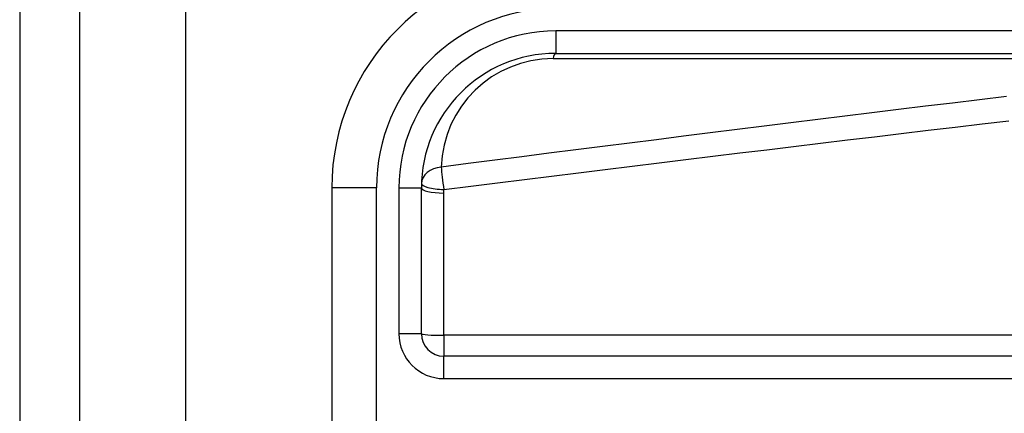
# Model space of a CAD drawing. Header units: inches. Extents: x 2.3 to 72.2, y 3.3 to 39.4.
# Tile 35 of 77: x 2.256 to 3.122, y 23.107 to 23.453. Entities that reach past the tile are written whole.
import ezdxf

# ---------------------------------------------------------------- set-up
doc = ezdxf.new("R2010")
doc.units = ezdxf.units.IN
doc.header["$MEASUREMENT"] = 0
doc.layers.add('Visible Edges(ANSI)', color=7, linetype='Continuous', lineweight=25)
doc.layers.add('Visible Tangent Edges(ANSI)', color=7, linetype='Continuous', lineweight=25)

msp = doc.modelspace()

# ---------------------------------------------------------------- linework, layer by layer
at = {"layer": 'Visible Edges(ANSI)'}
for p, q in [((2.25614, 27.22212), (2.25614, 7.71112)), ((2.30914, 7.71112), (2.30914, 27.22212)), ((2.72738, 23.42324), (3.37645, 23.42324)), ((2.53053, 23.30513), (2.53053, 22.93111)), ((2.60927, 23.17716), (2.60927, 23.30513)), ((3.28094, 23.15748), (2.62896, 23.15748))]:
    msp.add_line(p, q, dxfattribs=at)
for centre, radius, start, end in [((2.72738, 23.30513), 0.19685, 90, 180), ((2.72738, 23.30513), 0.11811, 90, 180), ((2.62896, 23.17716), 0.01969, 180, 270)]:
    msp.add_arc(centre, radius, start, end, dxfattribs=at)
at = {"layer": 'Visible Tangent Edges(ANSI)'}
for p, q in [((2.40214, 7.71112), (2.40214, 27.22212)), ((2.72738, 23.44292), (2.72738, 23.42324)), ((3.37645, 23.44292), (2.72738, 23.44292)), ((2.72506, 23.41864), (3.2742, 23.41864)), ((2.5699, 23.30513), (2.53053, 23.30513)), ((2.5699, 22.93111), (2.5699, 23.30513)), ((2.58959, 23.30513), (2.60927, 23.30513)), ((2.58959, 23.30513), (2.58959, 23.17716)), ((2.62896, 23.17577), (2.62896, 23.30062)), ((2.60927, 23.17716), (2.58959, 23.17716)), ((3.28094, 23.17577), (2.62896, 23.17577)), ((2.62896, 23.17577), (2.62896, 23.15748)), ((2.62896, 23.13779), (2.62896, 23.15748)), ((2.62896, 23.13779), (3.28094, 23.13779))]:
    msp.add_line(p, q, dxfattribs=at)
at = {"layer": 'Visible Tangent Edges(ANSI)', "flags": 128}
for points in [[(3.12359, 23.38538), (3.09992, 23.38251), (3.07625, 23.37964), (3.05258, 23.37676), (3.02892, 23.37387), (3.00525, 23.37097), (2.98158, 23.36806), (2.95792, 23.36514), (2.93426, 23.36222), (2.91059, 23.35929), (2.88693, 23.35634), (2.86327, 23.35339), (2.83961, 23.35044), (2.81595, 23.34747), (2.79229, 23.34449), (2.76863, 23.34151), (2.74497, 23.33852), (2.72131, 23.33552), (2.69765, 23.33251), (2.674, 23.32949), (2.65034, 23.32646), (2.62669, 23.32342)], [(2.62901, 23.30375), (2.65266, 23.30671), (2.67632, 23.30966), (2.69998, 23.3126), (2.72363, 23.31553), (2.74729, 23.31846), (2.77095, 23.32137), (2.79461, 23.32428), (2.81827, 23.32718), (2.84193, 23.33007), (2.86559, 23.33295), (2.88925, 23.33582), (2.91291, 23.33869), (2.93658, 23.34154), (2.96024, 23.34439), (2.98391, 23.34723), (3.00757, 23.35006), (3.03124, 23.35288), (3.0549, 23.3557), (3.07857, 23.3585), (3.10224, 23.3613), (3.12591, 23.36409)], [(2.62896, 23.30062), (2.62896, 23.30075), (2.62896, 23.30088), (2.62896, 23.30101), (2.62896, 23.30114), (2.62896, 23.30128), (2.62896, 23.30141), (2.62896, 23.30154), (2.62896, 23.30167), (2.62896, 23.3018), (2.62897, 23.30193), (2.62897, 23.30206), (2.62897, 23.30219), (2.62897, 23.30232), (2.62898, 23.30245), (2.62898, 23.30258), (2.62898, 23.30271), (2.62898, 23.30284), (2.62899, 23.30297), (2.62899, 23.3031), (2.62899, 23.30323), (2.629, 23.30336), (2.629, 23.30349), (2.62901, 23.30362), (2.62901, 23.30375)]]:
    msp.add_lwpolyline(points, dxfattribs=at)
at = {"layer": 'Visible Tangent Edges(ANSI)'}
for centre, radius, start, end in [((2.72738, 23.30513), 0.15748, 90, 180), ((2.72738, 23.30513), 0.1378, 90, 180), ((2.72506, 23.32022), 0.09843, 90, 178.13375), ((2.62896, 23.17716), 0.03937, 180, 270)]:
    msp.add_arc(centre, radius, start, end, dxfattribs=at)
for centre, major_axis, ratio, start_param, end_param in [((2.72738, 23.40355), (0, 0.01969), 0.183721, 0, 0.697296), ((2.62901, 23.30833), (-0.01967, 0.00064), 0.770235, 4.855758, 6.283185), ((2.62901, 23.30833), (-0.00251, 0.01952), 0.030516, 0.6835, 1.803862), ((2.62896, 23.30513), (-0.01969, 0), 0.228742, 0, 1.570796), ((2.62901, 23.30833), (-0.01967, 0.00064), 0.232745, 0, 1.57838), ((2.62896, 23.17716), (-0.01969, 0), 0.07065, 0, 1.570796)]:
    msp.add_ellipse(centre, major_axis=major_axis, ratio=ratio, start_param=start_param, end_param=end_param, dxfattribs=at)

doc.saveas('drawing.dxf')
